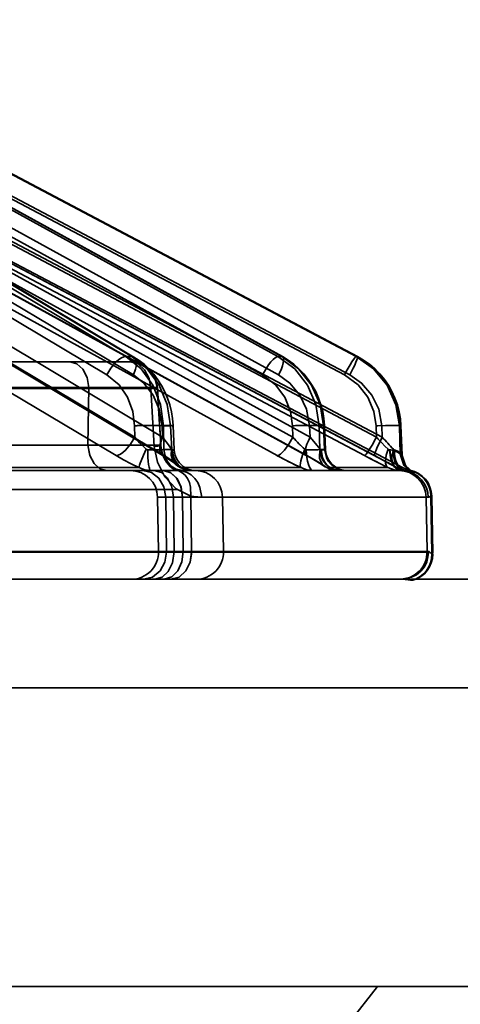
# Model space of a CAD drawing. Header units: millimetres. Extents: x 42175 to 97175, y 10092 to 468192.
# Tile 18 of 256: x 62046 to 62062, y 25504 to 25540. Entities that reach past the tile are written whole.
import ezdxf

# ---------------------------------------------------------------- set-up
doc = ezdxf.new("R2010")
doc.units = ezdxf.units.MM
doc.header["$XCLIPFRAME"] = 2
doc.layers.add('AHU03-3-68634OBJ', color=8, linetype='Continuous')
doc.layers.add('EC-MTR_250-0_7OBJ', color=8, linetype='Continuous')
picture_1 = doc.add_image_def('image1.bmp', size_in_pixel=(951, 911))

msp = doc.modelspace()

# ---------------------------------------------------------------- linework, layer by layer
at = {"layer": 'AHU03-3-68634OBJ', "color": 8, "linetype": 'Continuous', "lineweight": 35, "ltscale": 100}
for p, q in [((62118.277, 25519.827), (61850.277, 25519.827)), ((62117.777, 25515.827), (61850.777, 25515.827)), ((62117.777, 25504.827), (61850.777, 25504.827))]:
    msp.add_line(p, q, dxfattribs=at)
at = {"layer": 'EC-MTR_250-0_7OBJ', "color": 8, "linetype": 'Continuous', "lineweight": 35, "ltscale": 100}
for p, q in [((62049.534, 25528.028), (62032.632, 25538.115)), ((62049.752, 25528.028), (62032.85, 25538.115)), ((62032.949, 25538.083), (62049.833, 25528.007)), ((62055.136, 25528.028), (62036.797, 25538.115)), ((62055.271, 25528.028), (62036.931, 25538.115)), ((62036.966, 25538.104), (62055.3, 25528.021)), ((62058.016, 25528.028), (62038.943, 25538.115)), ((62058.064, 25528.027), (62038.988, 25538.115)), ((62038.992, 25538.114), (62058.064, 25528.027)), ((62048.842, 25527.348), (62032.585, 25537.05)), ((62049.813, 25527.348), (62033.557, 25537.05)), ((62054.562, 25527.348), (62036.922, 25537.05)), ((62055.16, 25527.348), (62037.521, 25537.05)), ((62057.581, 25527.348), (62039.236, 25537.05)), ((62057.783, 25527.348), (62039.438, 25537.05)), ((62049.863, 25525.056), (62032.595, 25535.357)), ((62050.889, 25525.056), (62033.621, 25535.357)), ((62055.683, 25525.056), (62036.946, 25535.357)), ((62056.315, 25525.056), (62037.578, 25535.357)), ((62058.758, 25525.056), (62039.273, 25535.357)), ((62058.972, 25525.056), (62039.486, 25535.357)), ((62033.602, 25534.698), (62050.869, 25524.397)), ((62049.175, 25524.376), (62031.909, 25534.677)), ((62050.946, 25524.376), (62033.677, 25534.677)), ((62055.111, 25524.376), (62036.375, 25534.677)), ((62037.439, 25534.684), (62056.175, 25524.383)), ((62056.202, 25524.376), (62037.464, 25534.677)), ((62058.325, 25524.376), (62038.84, 25534.677)), ((62058.693, 25524.376), (62039.207, 25534.677)), ((62041.615, 25533.47), (62059.717, 25523.942)), ((62049.7, 25527.827), (62042.109, 25527.827)), ((62049.752, 25528.028), (62049.534, 25528.028)), ((62050.031, 25527.877), (62049.833, 25528.007)), ((62055.271, 25528.028), (62055.136, 25528.028)), ((62058.061, 25528.028), (62058.016, 25528.028)), ((62058.061, 25528.028), (62058.064, 25528.027)), ((62048.179, 25526.89), (62040.636, 25526.889)), ((62050.452, 25526.845), (62042.31, 25526.845)), ((62048.179, 25526.89), (62048.144, 25524.765)), ((62048.144, 25524.765), (62048.179, 25526.89)), ((62050.582, 25524.717), (62050.452, 25526.845)), ((62050.823, 25524.763), (62050.695, 25526.891)), ((62050.827, 25524.759), (62050.698, 25526.887)), ((62051.215, 25525.994), (62051.152, 25526.244)), ((62056.783, 25525.996), (62056.718, 25526.249)), ((62059.597, 25525.994), (62059.53, 25526.248)), ((62049.863, 25525.056), (62049.857, 25525.478)), ((62050.889, 25525.056), (62050.869, 25525.478)), ((62050.939, 25524.599), (62050.926, 25525.478)), ((62051.185, 25525.478), (62050.926, 25525.478)), ((62051.226, 25524.599), (62051.185, 25525.478)), ((62051.321, 25524.59), (62051.279, 25525.487)), ((62055.683, 25525.056), (62055.673, 25525.478)), ((62056.315, 25525.056), (62056.296, 25525.478)), ((62056.656, 25525.478), (62056.676, 25524.599)), ((62056.815, 25525.478), (62056.656, 25525.478)), ((62056.853, 25524.599), (62056.815, 25525.478)), ((62056.888, 25524.592), (62056.849, 25525.485)), ((62058.758, 25525.056), (62058.745, 25525.478)), ((62058.972, 25525.056), (62058.956, 25525.478)), ((62059.637, 25524.437), (62059.604, 25525.478)), ((62059.658, 25525.478), (62059.604, 25525.478)), ((62059.699, 25524.415), (62059.658, 25525.478)), ((62059.703, 25524.41), (62059.662, 25525.48)), ((62048.144, 25524.765), (62043.597, 25524.765)), ((62051.226, 25524.599), (62050.939, 25524.599)), ((62056.676, 25524.599), (62056.853, 25524.599)), ((62050.869, 25524.397), (62050.971, 25524.335)), ((62059.699, 25524.415), (62059.637, 25524.437)), ((62050.013, 25523.942), (62043.934, 25523.942)), ((62050.579, 25523.827), (62044.303, 25523.827)), ((62050.92, 25523.827), (62050.579, 25523.827)), ((62050.92, 25523.827), (62059.664, 25523.827)), ((62051.286, 25524.121), (62051.34, 25524.08)), ((62051.34, 25524.08), (62051.382, 25524.044)), ((62051.456, 25523.987), (62051.534, 25523.938)), ((62055.971, 25523.942), (62051.572, 25523.942)), ((62051.872, 25523.831), (62051.959, 25523.827)), ((62056.848, 25523.983), (62056.929, 25523.935)), ((62059.173, 25523.942), (62056.931, 25523.942)), ((62059.367, 25524.013), (62059.481, 25523.95)), ((62059.497, 25523.942), (62059.717, 25523.942)), ((62059.924, 25523.889), (62059.893, 25523.923)), ((62059.955, 25523.858), (62059.924, 25523.889)), ((62059.985, 25523.832), (62059.955, 25523.859)), ((62059.988, 25523.846), (62059.956, 25523.846)), ((62060.011, 25523.811), (62059.985, 25523.832)), ((62059.982, 25523.802), (62059.998, 25523.798)), ((62060.033, 25523.795), (62060.011, 25523.811)), ((62060.012, 25523.793), (62060.025, 25523.788)), ((62060.079, 25523.765), (62060.08, 25523.765)), ((62051.41, 25523.127), (61924.89, 25523.127)), ((62050.74, 25520.845), (62050.705, 25522.845)), ((62050.705, 25522.845), (62051.286, 25522.845)), ((62051.038, 25520.845), (62051.008, 25522.845)), ((62051.311, 25520.845), (62051.286, 25522.845)), ((62051.286, 25522.845), (62051.626, 25522.845)), ((62051.651, 25520.845), (62051.626, 25522.845)), ((62051.626, 25522.845), (62060.667, 25522.845)), ((62051.626, 25522.845), (62053.096, 25522.844)), ((62051.932, 25522.889), (62051.959, 25520.845)), ((62053.096, 25522.845), (62053.131, 25520.845)), ((62060.622, 25520.845), (62060.587, 25522.845)), ((62060.798, 25520.77), (62060.762, 25522.883)), ((62060.793, 25522.883), (62060.762, 25522.883)), ((62060.793, 25522.883), (62060.83, 25520.77)), ((62060.622, 25520.845), (62040.708, 25520.845)), ((62060.622, 25520.827), (62040.708, 25520.827)), ((62060.682, 25520.845), (62060.622, 25520.845)), ((62060.83, 25520.77), (62060.798, 25520.77)), ((62060.83, 25520.752), (62060.799, 25520.752)), ((62034.607, 25519.827), (62059.682, 25519.827)), ((62060.07, 25519.79), (62060.101, 25519.79)), ((62057.777, 25503.527), (62058.792, 25504.827))]:
    msp.add_line(p, q, dxfattribs=at)
at = {"layer": 'EC-MTR_250-0_7OBJ', "color": 8, "linetype": 'Continuous', "lineweight": 35, "ltscale": 100, "flags": 128}
for points in [[(62039.206, 25534.678), (62058.838, 25524.299), (62058.98, 25524.223), (62059.116, 25524.15), (62059.245, 25524.08)], [(62048.179, 25526.89), (62048.113, 25527.254), (62047.958, 25527.556), (62047.737, 25527.757), (62047.477, 25527.827)], [(62048.179, 25526.89), (62048.113, 25527.253), (62047.958, 25527.556), (62047.736, 25527.757), (62047.477, 25527.827)], [(62048.842, 25527.348), (62048.99, 25527.601), (62049.082, 25527.722), (62049.181, 25527.83), (62049.281, 25527.918), (62049.377, 25527.98), (62049.462, 25528.016), (62049.534, 25528.028)], [(62050.926, 25525.478), (62050.817, 25526.256), (62050.534, 25526.966), (62050.1, 25527.57), (62049.534, 25528.028)], [(62050.695, 25526.891), (62050.601, 25527.254), (62050.382, 25527.556), (62050.068, 25527.757), (62049.7, 25527.827)], [(62050.452, 25526.845), (62050.391, 25527.222), (62050.227, 25527.54), (62049.986, 25527.752), (62049.7, 25527.827)], [(62049.7, 25527.827), (62050.053, 25527.762), (62050.226, 25527.676), (62050.383, 25527.556), (62050.512, 25527.407), (62050.609, 25527.238), (62050.695, 25526.891)], [(62049.752, 25528.028), (62049.795, 25528.023), (62049.833, 25528.007)], [(62049.752, 25528.028), (62050.321, 25527.57), (62050.763, 25526.966), (62051.059, 25526.256), (62051.185, 25525.478)], [(62049.833, 25528.007), (62049.874, 25527.971), (62049.903, 25527.917), (62049.92, 25527.845), (62049.923, 25527.759), (62049.912, 25527.662), (62049.889, 25527.558), (62049.813, 25527.348)], [(62051.152, 25526.244), (62051.071, 25526.489), (62050.97, 25526.726), (62050.851, 25526.954), (62050.715, 25527.17), (62050.564, 25527.372), (62050.398, 25527.558), (62050.219, 25527.727), (62050.031, 25527.877)], [(62054.562, 25527.348), (62054.708, 25527.601), (62054.792, 25527.722), (62054.876, 25527.83), (62054.957, 25527.918), (62055.029, 25527.98), (62055.089, 25528.016), (62055.136, 25528.028)], [(62056.656, 25525.478), (62056.534, 25526.256), (62056.224, 25526.966), (62055.751, 25527.57), (62055.136, 25528.028)], [(62055.3, 25528.021), (62055.324, 25527.994), (62055.333, 25527.973), (62055.338, 25527.947), (62055.338, 25527.877), (62055.324, 25527.79), (62055.298, 25527.687), (62055.259, 25527.576), (62055.213, 25527.461), (62055.16, 25527.348)], [(62055.271, 25528.028), (62055.3, 25528.021)], [(62055.271, 25528.028), (62055.887, 25527.57), (62056.365, 25526.966), (62056.683, 25526.256), (62056.815, 25525.478)], [(62055.716, 25527.741), (62055.513, 25527.891), (62055.3, 25528.021)], [(62058.016, 25528.028), (62057.996, 25528.016), (62057.981, 25528.002), (62057.962, 25527.98), (62057.916, 25527.918), (62057.858, 25527.83), (62057.791, 25527.722), (62057.72, 25527.601), (62057.649, 25527.473), (62057.581, 25527.348)], [(62058.053, 25527.941), (62058.041, 25527.905), (62058.006, 25527.817), (62057.96, 25527.711), (62057.905, 25527.592), (62057.845, 25527.469), (62057.783, 25527.348)], [(62058.016, 25528.028), (62058.654, 25527.574), (62059.152, 25526.968), (62059.477, 25526.253), (62059.604, 25525.478)], [(62058.064, 25528.027), (62058.069, 25528.01), (62058.067, 25527.993), (62058.062, 25527.97), (62058.053, 25527.941)], [(62058.061, 25528.028), (62058.701, 25527.57), (62059.197, 25526.966), (62059.524, 25526.256), (62059.658, 25525.478)], [(62058.497, 25527.747), (62058.286, 25527.897), (62058.064, 25528.027)], [(62056.718, 25526.249), (62056.63, 25526.496), (62056.523, 25526.735), (62056.395, 25526.965), (62056.249, 25527.182), (62056.086, 25527.385), (62055.908, 25527.572), (62055.716, 25527.741)], [(62059.53, 25526.248), (62059.441, 25526.496), (62059.331, 25526.736), (62059.199, 25526.967), (62059.049, 25527.185), (62058.881, 25527.389), (62058.696, 25527.577), (62058.497, 25527.747)], [(62048.842, 25527.348), (62049.287, 25526.982), (62049.596, 25526.533), (62049.793, 25525.997), (62049.857, 25525.478)], [(62050.869, 25525.478), (62050.763, 25526.093), (62050.537, 25526.608), (62050.196, 25527.049), (62049.813, 25527.348)], [(62054.562, 25527.348), (62055.045, 25526.982), (62055.383, 25526.533), (62055.6, 25525.997), (62055.673, 25525.478)], [(62056.296, 25525.478), (62056.185, 25526.093), (62055.943, 25526.608), (62055.575, 25527.049), (62055.16, 25527.348)], [(62057.581, 25527.348), (62058.084, 25526.982), (62058.437, 25526.533), (62058.666, 25525.997), (62058.745, 25525.478)], [(62058.956, 25525.478), (62058.844, 25526.093), (62058.595, 25526.608), (62058.213, 25527.049), (62057.783, 25527.348)], [(62050.695, 25526.891), (62050.604, 25526.89), (62050.36, 25526.89), (62050.055, 25526.89), (62049.814, 25526.89), (62049.332, 25526.89), (62048.705, 25526.891), (62048.179, 25526.89)], [(62050.695, 25526.891), (62050.684, 25526.879), (62050.648, 25526.871), (62050.612, 25526.865), (62050.567, 25526.858), (62050.513, 25526.852), (62050.452, 25526.845)], [(62050.452, 25526.845), (62050.513, 25526.852), (62050.567, 25526.858), (62050.612, 25526.865), (62050.648, 25526.871), (62050.674, 25526.877), (62050.691, 25526.882)], [(62051.279, 25525.487), (62051.257, 25525.741), (62051.215, 25525.994)], [(62056.849, 25525.485), (62056.827, 25525.741), (62056.783, 25525.996)], [(62059.662, 25525.48), (62059.641, 25525.738), (62059.597, 25525.994)], [(62050.926, 25525.478), (62050.809, 25525.484), (62050.644, 25525.488), (62050.44, 25525.489), (62050.221, 25525.487)], [(62050.869, 25525.478), (62050.951, 25525.481), (62051.028, 25525.484), (62051.099, 25525.486), (62051.161, 25525.488), (62051.188, 25525.488), (62051.212, 25525.489), (62051.232, 25525.489), (62051.249, 25525.489), (62051.262, 25525.489), (62051.274, 25525.488), (62051.269, 25525.428)], [(62051.279, 25525.487), (62051.264, 25525.485), (62051.253, 25525.483), (62051.24, 25525.482), (62051.223, 25525.481), (62051.185, 25525.478)], [(62056.656, 25525.478), (62056.614, 25525.481), (62056.553, 25525.485), (62056.376, 25525.489), (62056.144, 25525.488), (62055.891, 25525.484)], [(62056.296, 25525.478), (62056.403, 25525.481), (62056.507, 25525.485), (62056.604, 25525.487), (62056.689, 25525.488), (62056.726, 25525.489), (62056.758, 25525.489), (62056.786, 25525.489), (62056.809, 25525.488), (62056.827, 25525.488), (62056.839, 25525.487), (62056.85, 25525.489)], [(62056.849, 25525.485), (62056.83, 25525.48), (62056.815, 25525.478)], [(62058.809, 25525.48), (62059.09, 25525.487), (62059.226, 25525.489), (62059.349, 25525.489), (62059.451, 25525.488), (62059.529, 25525.485), (62059.557, 25525.484), (62059.579, 25525.482), (62059.595, 25525.48)], [(62058.956, 25525.478), (62059.087, 25525.482), (62059.219, 25525.485), (62059.345, 25525.488), (62059.456, 25525.489), (62059.504, 25525.489), (62059.546, 25525.489), (62059.582, 25525.488), (62059.612, 25525.487), (62059.634, 25525.486), (62059.65, 25525.484), (62059.661, 25525.478), (62059.658, 25525.504)], [(62049.863, 25525.056), (62049.71, 25524.796), (62049.526, 25524.577), (62049.432, 25524.493), (62049.339, 25524.43), (62049.253, 25524.391), (62049.175, 25524.376)], [(62049.863, 25525.056), (62050.04, 25524.854), (62050.233, 25524.661)], [(62050.233, 25524.661), (62050.04, 25524.854), (62049.863, 25525.056)], [(62050.946, 25524.376), (62050.881, 25524.391), (62050.831, 25524.43), (62050.797, 25524.493), (62050.78, 25524.577), (62050.782, 25524.679), (62050.801, 25524.796), (62050.889, 25525.056)], [(62051.213, 25524.612), (62051.07, 25524.825), (62050.889, 25525.056)], [(62050.889, 25525.056), (62051.07, 25524.825), (62051.213, 25524.612)], [(62055.683, 25525.056), (62055.532, 25524.796), (62055.371, 25524.577), (62055.294, 25524.493), (62055.224, 25524.43), (62055.162, 25524.391), (62055.111, 25524.376)], [(62056.202, 25524.376), (62056.182, 25524.38), (62056.165, 25524.391), (62056.143, 25524.43), (62056.137, 25524.458), (62056.135, 25524.493), (62056.143, 25524.577), (62056.166, 25524.679), (62056.203, 25524.796), (62056.253, 25524.923), (62056.315, 25525.056)], [(62056.689, 25524.612), (62056.516, 25524.825), (62056.315, 25525.056)], [(62056.315, 25525.056), (62056.516, 25524.825), (62056.689, 25524.612)], [(62058.325, 25524.376), (62058.345, 25524.389), (62058.36, 25524.404), (62058.379, 25524.426), (62058.426, 25524.489), (62058.483, 25524.577), (62058.55, 25524.684), (62058.621, 25524.805), (62058.691, 25524.931), (62058.758, 25525.056)], [(62058.972, 25525.056), (62058.846, 25524.805), (62058.791, 25524.684), (62058.744, 25524.577), (62058.726, 25524.53), (62058.711, 25524.489), (62058.699, 25524.454), (62058.691, 25524.426), (62058.687, 25524.404), (62058.686, 25524.389), (62058.693, 25524.377)], [(62058.824, 25524.986), (62058.952, 25524.852), (62059.073, 25524.728), (62059.19, 25524.612)], [(62059.19, 25524.612), (62059.073, 25524.728), (62058.952, 25524.852), (62058.824, 25524.986)], [(62058.972, 25525.056), (62059.08, 25524.94), (62059.382, 25524.612)], [(62050.823, 25524.763), (62050.743, 25524.763), (62050.617, 25524.764), (62050.447, 25524.765), (62050.232, 25524.765), (62049.983, 25524.765), (62049.817, 25524.765), (62049.448, 25524.765), (62048.95, 25524.764), (62048.528, 25524.763), (62048.144, 25524.762)], [(62048.144, 25524.765), (62048.209, 25524.4), (62048.363, 25524.097), (62048.583, 25523.897), (62048.839, 25523.827)], [(62048.839, 25523.827), (62048.585, 25523.896), (62048.37, 25524.087), (62048.213, 25524.388), (62048.144, 25524.765)], [(62048.144, 25524.762), (62049.181, 25524.764), (62050.02, 25524.765), (62050.543, 25524.765), (62050.823, 25524.763)], [(62050.286, 25524.612), (62050.19, 25524.392), (62050.104, 25524.187), (62050.069, 25524.101), (62050.043, 25524.03), (62050.024, 25523.978), (62050.013, 25523.942)], [(62050.286, 25524.612), (62050.304, 25524.599), (62050.322, 25524.591), (62050.342, 25524.589)], [(62050.939, 25524.599), (62050.83, 25524.594), (62050.69, 25524.59), (62050.342, 25524.589)], [(62050.342, 25524.589), (62050.351, 25524.305), (62050.362, 25524.169), (62050.376, 25524.048), (62050.393, 25523.95), (62050.402, 25523.912), (62050.412, 25523.88), (62050.421, 25523.856), (62050.431, 25523.84), (62050.45, 25523.827)], [(62050.823, 25524.763), (62050.805, 25524.749), (62050.779, 25524.744), (62050.743, 25524.737), (62050.698, 25524.731), (62050.644, 25524.724), (62050.582, 25524.717)], [(62050.827, 25524.76), (62050.811, 25524.751), (62050.791, 25524.746), (62050.764, 25524.741), (62050.728, 25524.735), (62050.685, 25524.729), (62050.582, 25524.717)], [(62050.582, 25524.717), (62050.699, 25524.132), (62050.976, 25523.593), (62051.394, 25523.158), (62051.932, 25522.889)], [(62051.368, 25523.849), (62051.28, 25523.891), (62051.167, 25523.977), (62051.09, 25524.059), (62051.034, 25524.133), (62050.973, 25524.233), (62050.924, 25524.334), (62050.881, 25524.448), (62050.839, 25524.621), (62050.823, 25524.763)], [(62051.399, 25523.846), (62051.367, 25523.859), (62051.329, 25523.878), (62051.289, 25523.902), (62051.247, 25523.931), (62051.204, 25523.965), (62051.161, 25524.004), (62051.118, 25524.047), (62051.076, 25524.096), (62051.035, 25524.149), (62050.996, 25524.207), (62050.96, 25524.271), (62050.926, 25524.341), (62050.896, 25524.416), (62050.87, 25524.497), (62050.85, 25524.582), (62050.835, 25524.67), (62050.827, 25524.759)], [(62051.425, 25523.837), (62051.397, 25523.846), (62051.362, 25523.861), (62051.323, 25523.882), (62051.28, 25523.908), (62051.237, 25523.939), (62051.192, 25523.975), (62051.149, 25524.015), (62051.105, 25524.061), (62051.064, 25524.111), (62051.024, 25524.165), (62050.986, 25524.224), (62050.951, 25524.288), (62050.919, 25524.357), (62050.891, 25524.431), (62050.867, 25524.509), (62050.848, 25524.591), (62050.835, 25524.675)], [(62050.939, 25524.599), (62050.995, 25524.312), (62051.062, 25524.174), (62051.154, 25524.052), (62051.265, 25523.952), (62051.389, 25523.881), (62051.644, 25523.827)], [(62051.572, 25523.942), (62051.399, 25524.03), (62051.268, 25524.187), (62051.205, 25524.392), (62051.213, 25524.612)], [(62051.213, 25524.612), (62051.227, 25524.594), (62051.24, 25524.589)], [(62051.931, 25523.827), (62051.676, 25523.881), (62051.552, 25523.952), (62051.441, 25524.052), (62051.349, 25524.174), (62051.282, 25524.312), (62051.226, 25524.599)], [(62051.32, 25524.59), (62051.307, 25524.592), (62051.296, 25524.593), (62051.283, 25524.595), (62051.267, 25524.596), (62051.226, 25524.599)], [(62051.959, 25523.827), (62051.701, 25523.88), (62051.576, 25523.95), (62051.463, 25524.048), (62051.369, 25524.169), (62051.3, 25524.305), (62051.24, 25524.589)], [(62051.24, 25524.589), (62051.275, 25524.588), (62051.289, 25524.588), (62051.3, 25524.588), (62051.315, 25524.589)], [(62052.118, 25523.827), (62052.018, 25523.833), (62051.918, 25523.853), (62051.821, 25523.884), (62051.73, 25523.928), (62051.644, 25523.983), (62051.567, 25524.048), (62051.498, 25524.123), (62051.439, 25524.205), (62051.391, 25524.295), (62051.355, 25524.389), (62051.331, 25524.489), (62051.32, 25524.59)], [(62055.906, 25524.818), (62055.959, 25524.764), (62056.118, 25524.612)], [(62056.118, 25524.612), (62056.065, 25524.661), (62055.906, 25524.817)], [(62056.118, 25524.612), (62056.035, 25524.392), (62055.977, 25524.187), (62055.961, 25524.101), (62055.955, 25524.03), (62055.959, 25523.978), (62055.971, 25523.942)], [(62056.118, 25524.612), (62056.136, 25524.599), (62056.154, 25524.591), (62056.173, 25524.589)], [(62056.676, 25524.599), (62056.6, 25524.594), (62056.487, 25524.59), (62056.342, 25524.588), (62056.173, 25524.589)], [(62056.173, 25524.589), (62056.179, 25524.447), (62056.194, 25524.305), (62056.219, 25524.169), (62056.253, 25524.048), (62056.294, 25523.95), (62056.34, 25523.88), (62056.387, 25523.84), (62056.433, 25523.827)], [(62056.931, 25523.942), (62056.857, 25523.978), (62056.79, 25524.03), (62056.694, 25524.187), (62056.669, 25524.285), (62056.66, 25524.392), (62056.689, 25524.612)], [(62056.676, 25524.599), (62056.738, 25524.312), (62056.811, 25524.174), (62056.91, 25524.052), (62057.031, 25523.952), (62057.165, 25523.881), (62057.441, 25523.827)], [(62056.689, 25524.612), (62056.698, 25524.602), (62056.726, 25524.589)], [(62056.726, 25524.589), (62056.763, 25524.588), (62056.796, 25524.588), (62056.823, 25524.588), (62056.846, 25524.588), (62056.864, 25524.589), (62056.877, 25524.59), (62056.888, 25524.593)], [(62057.362, 25523.827), (62057.249, 25523.84), (62057.134, 25523.88), (62057.023, 25523.95), (62056.923, 25524.048), (62056.84, 25524.169), (62056.779, 25524.305), (62056.726, 25524.589)], [(62056.853, 25524.599), (62056.868, 25524.597), (62056.879, 25524.595)], [(62057.618, 25523.827), (62057.342, 25523.881), (62057.208, 25523.952), (62057.087, 25524.052), (62056.987, 25524.174), (62056.915, 25524.312), (62056.853, 25524.599)], [(62057.686, 25523.827), (62057.585, 25523.833), (62057.485, 25523.853), (62057.388, 25523.885), (62057.297, 25523.928), (62057.211, 25523.984), (62057.134, 25524.049), (62057.065, 25524.124), (62057.006, 25524.207), (62056.958, 25524.297), (62056.922, 25524.392), (62056.898, 25524.491), (62056.888, 25524.592)], [(62059.173, 25523.942), (62059.139, 25523.978), (62059.113, 25524.03), (62059.098, 25524.101), (62059.094, 25524.187), (62059.102, 25524.285), (62059.122, 25524.392), (62059.19, 25524.612)], [(62059.19, 25524.612), (62059.206, 25524.599), (62059.223, 25524.591), (62059.236, 25524.589)], [(62059.376, 25524.571), (62059.335, 25524.58), (62059.293, 25524.586), (62059.236, 25524.589)], [(62059.24, 25524.589), (62059.274, 25524.305), (62059.313, 25524.169), (62059.365, 25524.048), (62059.428, 25523.95), (62059.499, 25523.88), (62059.572, 25523.84), (62059.643, 25523.827)], [(62059.251, 25524.588), (62059.285, 25524.305), (62059.325, 25524.169), (62059.379, 25524.048), (62059.444, 25523.95), (62059.516, 25523.88), (62059.591, 25523.84), (62059.664, 25523.827)], [(62059.382, 25524.612), (62059.333, 25524.392), (62059.327, 25524.285), (62059.336, 25524.187), (62059.359, 25524.101), (62059.395, 25524.03), (62059.442, 25523.978), (62059.497, 25523.942)], [(62059.376, 25524.571), (62059.518, 25524.512), (62059.592, 25524.467), (62059.637, 25524.437)], [(62059.804, 25523.818), (62059.717, 25523.841), (62059.632, 25523.89), (62059.553, 25523.963), (62059.485, 25524.06), (62059.432, 25524.176), (62059.396, 25524.304), (62059.376, 25524.571)], [(62059.637, 25524.437), (62059.598, 25524.462), (62059.511, 25524.516), (62059.376, 25524.571)], [(62059.415, 25524.59), (62059.404, 25524.595), (62059.393, 25524.602), (62059.382, 25524.612)], [(62059.681, 25524.432), (62059.633, 25524.474), (62059.54, 25524.538), (62059.415, 25524.59)], [(62059.834, 25523.835), (62059.749, 25523.856), (62059.665, 25523.903), (62059.588, 25523.976), (62059.521, 25524.073), (62059.469, 25524.19), (62059.434, 25524.32), (62059.415, 25524.59)], [(62049.175, 25524.376), (62049.451, 25524.22), (62049.731, 25524.075), (62050.013, 25523.942)], [(62051.572, 25523.942), (62051.406, 25524.074), (62051.196, 25524.22), (62050.946, 25524.376)], [(62050.971, 25524.335), (62051.064, 25524.276), (62051.148, 25524.22), (62051.222, 25524.168), (62051.286, 25524.121)], [(62055.971, 25523.942), (62055.694, 25524.074), (62055.403, 25524.22), (62055.111, 25524.376)], [(62056.175, 25524.383), (62056.314, 25524.306), (62056.443, 25524.232), (62056.562, 25524.162)], [(62056.931, 25523.942), (62056.724, 25524.074), (62056.479, 25524.22), (62056.202, 25524.376)], [(62058.325, 25524.376), (62058.538, 25524.264), (62059.173, 25523.942)], [(62059.497, 25523.942), (62059.257, 25524.074), (62058.987, 25524.22), (62058.693, 25524.376)], [(62058.836, 25524.3), (62058.978, 25524.224), (62059.115, 25524.151), (62059.245, 25524.08), (62059.367, 25524.013)], [(62059.637, 25524.437), (62059.769, 25524.022), (62060.099, 25523.738)], [(62059.703, 25524.41), (62059.681, 25524.432)], [(62059.699, 25524.415), (62059.733, 25524.208), (62059.824, 25524.01), (62059.964, 25523.845), (62060.137, 25523.728)], [(62059.699, 25524.415), (62059.824, 25524.01), (62060.137, 25523.728)], [(62059.763, 25524.136), (62059.744, 25524.186), (62059.728, 25524.239), (62059.716, 25524.294), (62059.707, 25524.352), (62059.703, 25524.41)], [(62059.894, 25523.922), (62059.864, 25523.959), (62059.836, 25523.999), (62059.809, 25524.042), (62059.785, 25524.087), (62059.763, 25524.136), (62059.744, 25524.186), (62059.728, 25524.239)], [(62050.013, 25523.942), (62050.23, 25523.855), (62050.45, 25523.827)], [(62050.161, 25523.827), (62050.478, 25523.754), (62050.746, 25523.551), (62050.935, 25523.232), (62051.008, 25522.845)], [(62050.579, 25523.827), (62050.844, 25523.754), (62051.067, 25523.551), (62051.226, 25523.232), (62051.286, 25522.845)], [(62051.626, 25522.845), (62051.57, 25523.217), (62051.422, 25523.53), (62051.194, 25523.748), (62050.919, 25523.827)], [(62050.919, 25523.827), (62051.184, 25523.754), (62051.407, 25523.551), (62051.566, 25523.232), (62051.626, 25522.845)], [(62051.368, 25523.849), (62051.43, 25523.832), (62051.482, 25523.827)], [(62051.932, 25522.889), (62051.919, 25523.222), (62051.876, 25523.384), (62051.807, 25523.531), (62051.717, 25523.655), (62051.609, 25523.75), (62051.491, 25523.815), (62051.368, 25523.849)], [(62051.383, 25524.044), (62051.456, 25523.987), (62051.534, 25523.938), (62051.616, 25523.898), (62051.7, 25523.867), (62051.785, 25523.845), (62051.872, 25523.831), (62051.959, 25523.827)], [(62051.482, 25523.827), (62051.462, 25523.829), (62051.446, 25523.832), (62051.426, 25523.837)], [(62052.329, 25522.845), (62052.265, 25523.208), (62052.185, 25523.384), (62052.075, 25523.54), (62051.941, 25523.667), (62051.791, 25523.758), (62051.635, 25523.811), (62051.482, 25523.827)], [(62051.482, 25523.827), (62051.634, 25523.811), (62051.79, 25523.758), (62051.941, 25523.667), (62052.075, 25523.54), (62052.185, 25523.384), (62052.265, 25523.208), (62052.328, 25522.845)], [(62051.959, 25523.827), (62051.766, 25523.855), (62051.572, 25523.942)], [(62055.971, 25523.942), (62056.201, 25523.855), (62056.433, 25523.827)], [(62056.562, 25524.162), (62056.669, 25524.097), (62056.764, 25524.037), (62056.848, 25523.983)], [(62056.848, 25523.983), (62056.929, 25523.935), (62057.013, 25523.896), (62057.099, 25523.866), (62057.186, 25523.844), (62057.274, 25523.831), (62057.361, 25523.827)], [(62057.362, 25523.827), (62057.146, 25523.855), (62056.931, 25523.942)], [(62059.173, 25523.942), (62059.407, 25523.855), (62059.643, 25523.827)], [(62059.481, 25523.95), (62059.547, 25523.917), (62059.615, 25523.889), (62059.685, 25523.866), (62059.756, 25523.848), (62059.828, 25523.836)], [(62059.664, 25523.827), (62059.677, 25523.827), (62059.69, 25523.827), (62059.703, 25523.826)], [(62059.804, 25523.818), (62059.946, 25523.789), (62060.049, 25523.757), (62060.099, 25523.738)], [(62059.828, 25523.836), (62059.855, 25523.832), (62059.881, 25523.827), (62059.904, 25523.822)], [(62059.828, 25523.836), (62059.855, 25523.832), (62059.881, 25523.827), (62059.904, 25523.822), (62059.926, 25523.818), (62059.946, 25523.813), (62059.965, 25523.808), (62059.982, 25523.802), (62059.998, 25523.798), (62060.012, 25523.793), (62060.025, 25523.788), (62060.036, 25523.784), (62060.046, 25523.78), (62060.063, 25523.773), (62060.074, 25523.768)], [(62059.956, 25523.846), (62059.906, 25523.841), (62059.834, 25523.834)], [(62060.137, 25523.728), (62060.122, 25523.744), (62060.012, 25523.793), (62059.834, 25523.835)], [(62059.834, 25523.835), (62060.012, 25523.793), (62060.122, 25523.744), (62060.137, 25523.728)], [(62060.08, 25523.765), (62060.069, 25523.771), (62060.061, 25523.776), (62060.049, 25523.784), (62060.033, 25523.795)], [(62060.046, 25523.78), (62060.063, 25523.773)], [(62052.329, 25522.845), (62052.139, 25522.855), (62051.932, 25522.889)], [(62051.932, 25522.889), (62052.037, 25522.869), (62052.328, 25522.845)], [(62060.667, 25522.845), (62060.691, 25522.85), (62060.714, 25522.861), (62060.738, 25522.874), (62060.762, 25522.883)], [(62051.038, 25520.827), (62050.975, 25520.449), (62050.799, 25520.131), (62050.524, 25519.908), (62050.19, 25519.827)], [(62050.604, 25519.827), (62050.871, 25519.901), (62051.096, 25520.109), (62051.254, 25520.433), (62051.311, 25520.845)], [(62051.651, 25520.845), (62051.602, 25520.462), (62051.456, 25520.138), (62051.225, 25519.91), (62050.944, 25519.827)], [(62051.96, 25520.827), (62051.903, 25520.449), (62051.743, 25520.131), (62051.494, 25519.908), (62051.191, 25519.827)], [(62051.959, 25520.827), (62051.902, 25520.45), (62051.742, 25520.131), (62051.494, 25519.908), (62051.191, 25519.827)], [(62060.682, 25520.845), (62060.617, 25520.472), (62060.525, 25520.289), (62060.395, 25520.126), (62060.234, 25519.994), (62060.054, 25519.899), (62059.682, 25519.827)], [(62060.798, 25520.77), (62060.776, 25520.78), (62060.759, 25520.792), (62060.746, 25520.803), (62060.727, 25520.82), (62060.716, 25520.83), (62060.704, 25520.838), (62060.693, 25520.843), (62060.682, 25520.845)], [(62060.07, 25519.79), (62060.013, 25519.798), (62059.929, 25519.81), (62059.818, 25519.822), (62059.682, 25519.827)]]:
    msp.add_lwpolyline(points, dxfattribs=at)
at = {"layer": 'EC-MTR_250-0_7OBJ', "color": 8, "linetype": 'Continuous', "lineweight": 35, "ltscale": 100}
for centre, radius, start, end in [((62049.7, 25526.827), 1, 3.4604, 90), ((62050.453, 25509.451), 16.038, 90.8294, 92.1297), ((62050.43, 25510.332), 15.156, 90.7915, 92.1675), ((62056.317, 25507.257), 18.232, 91.3404, 92.0257), ((62056.307, 25507.599), 17.89, 91.3338, 92.0323), ((62059.476, 25504.194), 21.296, 91.7955, 91.967), ((62059.475, 25504.227), 21.263, 91.7954, 91.9672), ((62060.838, 25529.664), 6.915, 221.7898, 224.5018), ((62060.825, 25529.652), 6.897, 221.7855, 224.5042), ((62070.379, 25535.895), 15.891, 223.0053, 223.3531), ((62028.774, 25496.717), 41.412, 42.3444, 43.1815), ((62052.689, 25527.282), 3.592, 226.8641, 228.0107), ((62061.715, 25536.387), 13.707, 241.1969, 245.2241), ((62074.156, 25554.268), 33.825, 242.0938, 243.7081), ((62037.243, 25483.667), 46.015, 61.0765, 62.2146), ((62049.706, 25522.827), 1, 1, 90), ((62052.096, 25522.827), 1, 1.0116, 89.997), ((62059.96, 25524.81), 0.984, 241.9757, 262.6819), ((62059.958, 25524.805), 0.978, 241.917, 262.7387), ((62059.587, 25522.827), 1, 0.9969, 89.9972), ((62059.664, 25522.776), 1.051, 82.302, 89.9568), ((62059.664, 25522.782), 1.045, 82.2804, 89.9796), ((62060.182, 25524.827), 1, 242.2415, 258.7792), ((62059.667, 25522.827), 1, 1.0133, 82.0907), ((62059.762, 25522.865), 1, 0.9965, 78.7728), ((62059.793, 25522.865), 1, 1, 78.7792), ((62061.056, 25527.053), 3.45, 253.9045, 254.5637), ((62060.977, 25526.773), 3.159, 253.8743, 254.5942), ((62049.74, 25520.827), 1, 270, 1), ((62052.13, 25520.827), 1, 270.0406, 1.0085), ((62059.622, 25520.827), 1, 270.0031, 1.0032), ((62059.799, 25520.752), 1, 285.7481, 0.002), ((62059.83, 25520.752), 1, 285.7426, 0)]:
    msp.add_arc(centre, radius, start, end, dxfattribs=at)

# ---------------------------------------------------------------- pictures from other files: only their frames are drawn
at = {"color": 8, "lineweight": 13}
image = msp.add_image(picture_1, insert=(61504.134, 26425.821), size_in_units=(1986.021, 1904.625), rotation=-90, dxfattribs=at)
image.set_boundary_path([(-0.5, -0.5), (950.5, 910.5)])

doc.saveas('drawing.dxf')
